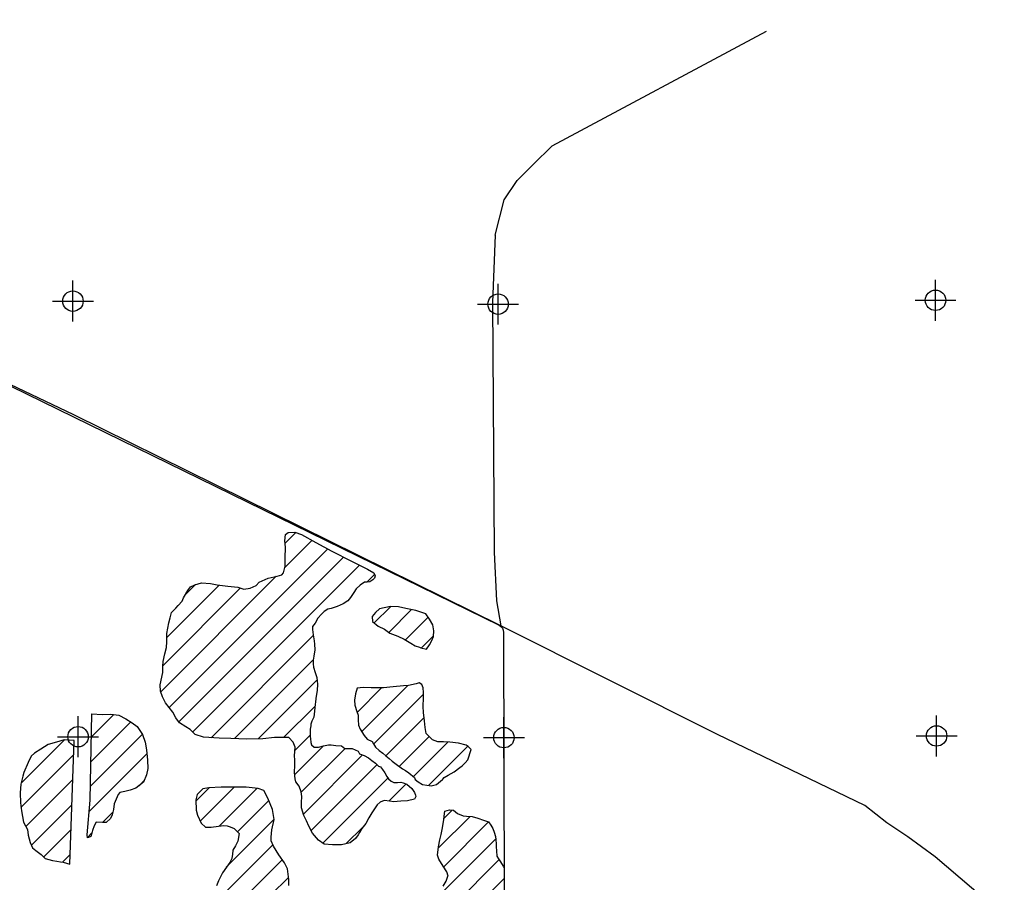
# Model space of a CAD drawing. Extents: x 164148 to 384280, y 737816 to 848299.
# Tile 38 of 41: x 277655 to 289685, y 806285 to 816821. Entities that reach past the tile are written whole.
import ezdxf

# ---------------------------------------------------------------- set-up
doc = ezdxf.new("R2010")
doc.units = 0
doc.header["$LTSCALE"] = 1200
doc.header["$PDMODE"] = 34
doc.header["$PDSIZE"] = 250
doc.layers.get('0').update_dxf_attribs({"linetype": 'CONTINUOUS'})
for name, color, linetype in [('MAJROADS', 9, 'CONTINUOUS'), ('SEC', 2, 'CONTINUOUS'), ('WETDBA', 11, 'CONTINUOUS'), ('WETFILL', 12, 'CONTINUOUS'), ('WSHEDS', 3, 'CONTINUOUS')]:
    doc.layers.add(name, color=color, linetype=linetype)

# ---------------------------------------------------------------- blocks, each defined once
blk = doc.blocks.new('*X')
at = {"color": 0}
for p, q in [((280896, 810425), (281029, 810558)), ((280894, 810129), (281228, 810462)), ((279481, 808421), (281418, 810358)), ((279599, 808244), (281611, 810256)), ((279770, 808121), (281807, 810158)), ((281895, 809951), (281990, 810046)), ((279379, 808613), (280788, 810023)), ((279453, 809276), (280091, 809915)), ((279673, 809791), (279804, 809922)), ((279406, 808935), (280351, 809880)), ((281987, 809454), (282184, 809651)), ((282165, 809338), (282443, 809616)), ((282367, 809245), (282645, 809523)), ((279995, 808051), (281241, 809298)), ((282563, 809147), (282711, 809294)), ((280278, 808040), (281241, 809003)), ((280570, 808037), (281288, 808756)), ((281778, 808361), (282075, 808659)), ((281836, 808125), (282399, 808688)), ((281980, 807975), (282589, 808584)), ((280879, 808052), (281261, 808434)), ((278523, 807757), (279011, 808245)), ((278528, 808057), (278805, 808334)), ((282129, 807829), (282596, 808296)), ((277672, 807495), (278202, 808025)), ((278517, 807457), (279154, 808094)), ((281017, 807895), (281204, 808082)), ((282293, 807699), (282658, 808064)), ((282465, 807577), (282885, 807997)), ((281016, 807600), (281366, 807950)), ((281095, 807384), (281632, 807921)), ((282651, 807468), (283129, 807946)), ((277670, 807199), (278315, 807844)), ((278502, 807148), (279208, 807853)), ((281123, 807117), (281845, 807840)), ((281217, 806917), (282020, 807721)), ((277731, 806965), (278304, 807539)), ((279113, 807464), (279176, 807527)), ((281358, 806763), (282152, 807558)), ((279807, 807275), (279970, 807438)), ((279860, 807033), (280274, 807447)), ((280093, 806971), (280555, 807433)), ((282167, 807278), (282375, 807486)), ((280317, 806901), (280700, 807284)), ((277797, 806737), (278293, 807233)), ((278665, 807016), (278792, 807143)), ((282837, 807064), (282939, 807167)), ((280179, 806468), (280761, 807050)), ((282769, 806703), (283157, 807090)), ((277947, 806593), (278283, 806928)), ((281645, 806757), (281843, 806954)), ((282835, 806474), (283383, 807022)), ((278483, 806834), (278538, 806889)), ((281747, 805091), (283472, 806816)), ((280168, 806163), (280748, 806743)), ((278179, 806530), (278272, 806623)), ((280416, 806117), (280861, 806561)), ((281938, 804988), (283510, 806560)), ((280725, 806130), (280939, 806345)), ((282048, 804803), (283575, 806330))]:
    blk.add_line(p, q, dxfattribs=at)

msp = doc.modelspace()

# ---------------------------------------------------------------- linework, layer by layer
at = {"layer": 'MAJROADS', "color": 0}
for points in [[(290340, 805318), (288841, 806595), (288508, 806840), (288249, 807010), (287983, 807221), (286179, 808089), (283533, 809416), (278315, 811994), (275310, 813424), (273089, 814563), (268297, 816869), (266978, 817549), (262361, 819804), (259297, 821327), (258814, 821615), (258631, 821801), (258373, 822113), (257075, 823363), (256418, 824029), (251851, 828412), (251053, 829247), (248773, 831376)], [(286776, 816678), (284156, 815278)], [(283466, 814188), (283575, 814622), (283733, 814859), (283931, 815057), (284156, 815278)], [(283466, 814188), (283433, 813367), (283451, 810317), (283481, 809721), (283533, 809416)]]:
    msp.add_lwpolyline(points, dxfattribs=at)
at = {"layer": 'SEC', "color": 0}
for p in [(288845, 813394), (278305, 813384), (283500, 813347), (278368, 808063), (283571, 808052), (288858, 808073)]:
    msp.add_point(p, dxfattribs=at)
at = {"layer": 'WETDBA', "color": 0}
for p, q in [((282003, 809582), (281962, 809533)), ((282051, 809625), (282003, 809582)), ((282187, 809652), (282051, 809625)), ((282284, 809649), (282187, 809652)), ((282371, 809631), (282284, 809649)), ((282496, 809605), (282371, 809631)), ((282617, 809565), (282496, 809605)), ((282661, 809499), (282617, 809565)), ((281962, 809533), (281967, 809470)), ((281967, 809470), (282034, 809415)), ((282703, 809430), (282661, 809499)), ((282715, 809357), (282703, 809430)), ((282034, 809415), (282111, 809375)), ((282111, 809375), (282178, 809330)), ((282178, 809330), (282275, 809292)), ((282710, 809287), (282715, 809357)), ((282275, 809292), (282352, 809254)), ((282352, 809254), (282432, 809206)), ((282432, 809206), (282486, 809174)), ((282661, 809184), (282692, 809237)), ((282692, 809237), (282710, 809287)), ((282486, 809174), (282541, 809156)), ((282541, 809156), (282557, 809148)), ((282557, 809148), (282625, 809133)), ((282625, 809133), (282661, 809184)), ((282498, 808711), (282405, 808689)), ((282535, 808720), (282498, 808711)), ((282567, 808702), (282535, 808720)), ((281759, 808589), (281746, 808508)), ((281780, 808655), (281759, 808589)), ((281851, 808665), (281780, 808655)), ((281948, 808662), (281851, 808665)), ((282098, 808659), (281948, 808662)), ((282216, 808671), (282098, 808659)), ((282344, 808685), (282216, 808671)), ((282405, 808689), (282344, 808685)), ((282584, 808662), (282567, 808702)), ((282589, 808604), (282584, 808662)), ((282590, 808538), (282589, 808604)), ((281746, 808508), (281748, 808449)), ((282586, 808431), (282590, 808538)), ((281748, 808449), (281773, 808373)), ((281773, 808373), (281792, 808325)), ((282587, 808358), (282586, 808431)), ((282601, 808258), (282587, 808358)), ((281792, 808325), (281791, 808271)), ((281791, 808271), (281793, 808206)), ((282610, 808176), (282601, 808258)), ((281793, 808206), (281816, 808157)), ((281816, 808157), (281865, 808078)), ((282620, 808101), (282610, 808176)), ((281865, 808078), (281900, 808033)), ((281900, 808033), (281961, 808003)), ((281961, 808003), (281979, 807977)), ((282699, 808024), (282620, 808101)), ((282765, 807999), (282699, 808024)), ((282831, 808000), (282765, 807999)), ((282909, 807995), (282831, 808000)), ((283018, 807985), (282909, 807995)), ((283110, 807960), (283018, 807985)), ((281979, 807977), (282002, 807936)), ((282002, 807936), (282048, 807896)), ((282048, 807896), (282091, 807861)), ((283133, 807943), (283110, 807960)), ((283130, 807779), (283171, 807908)), ((283171, 807908), (283133, 807943)), ((282091, 807861), (282128, 807830)), ((282128, 807830), (282170, 807798)), ((282170, 807798), (282204, 807766)), ((282204, 807766), (282254, 807728)), ((283062, 807708), (283099, 807744)), ((283099, 807744), (283130, 807779)), ((282254, 807728), (282330, 807672)), ((282330, 807672), (282369, 807649)), ((282369, 807649), (282409, 807622)), ((282891, 807592), (282962, 807633)), ((282962, 807633), (283031, 807687)), ((283031, 807687), (283062, 807708)), ((282409, 807622), (282480, 807565)), ((282480, 807565), (282488, 807539)), ((282488, 807539), (282525, 807511)), ((282525, 807511), (282575, 807478)), ((282747, 807479), (282820, 807540)), ((282820, 807540), (282823, 807543)), ((282823, 807543), (282843, 807567)), ((282843, 807567), (282891, 807592)), ((282575, 807478), (282683, 807464)), ((282683, 807464), (282747, 807479))]:
    msp.add_line(p, q, dxfattribs=at)
for points in [[(281209, 808032), (281212, 808002), (281213, 807992), (281220, 807965), (281252, 807936), (281301, 807935), (281306, 807934), (281367, 807950), (281426, 807964), (281461, 807965), (281516, 807957), (281585, 807952), (281629, 807921), (281717, 807918), (281789, 807887), (281808, 807854), (281864, 807833), (281918, 807805), (281959, 807771), (282002, 807739), (282038, 807703), (282065, 807694), (282087, 807664), (282118, 807624), (282141, 807577), (282159, 807547), (282192, 807519), (282228, 807506), (282271, 807502), (282310, 807509), (282341, 807499), (282384, 807483), (282444, 807430), (282478, 807380), (282491, 807348), (282493, 807333), (282477, 807301), (282393, 807282), (282311, 807274), (282224, 807269), (282179, 807277), (282109, 807285), (282058, 807264), (282021, 807230), (281956, 807133), (281919, 807073), (281885, 807002), (281834, 806944), (281806, 806893), (281792, 806864), (281757, 806819), (281693, 806768), (281587, 806742), (281478, 806742), (281375, 806750), (281307, 806801), (281234, 806887), (281187, 806970), (281161, 807037), (281127, 807101), (281099, 807195), (281099, 807259), (281101, 807333), (281095, 807389), (281069, 807458), (281027, 807511), (281021, 807550), (281013, 807626), (281018, 807717), (281016, 807781), (281013, 807831), (281019, 807937), (280996, 807998), (280944, 808052), (280767, 808052), (280624, 808038), (280431, 808035), (280233, 808041), (280090, 808045), (279899, 808057), (279800, 808091), (279738, 808151), (279685, 808185), (279607, 808233), (279563, 808295), (279526, 808363), (279438, 808477), (279398, 808549), (279376, 808621), (279372, 808697), (279402, 808846), (279405, 808920), (279405, 808922), (279409, 808981), (279428, 809076), (279449, 809153), (279453, 809222), (279453, 809324), (279464, 809391), (279478, 809453), (279492, 809515), (279511, 809579), (279563, 809634), (279592, 809666), (279639, 809717), (279655, 809758), (279707, 809851), (279740, 809893), (279793, 809918), (279877, 809943), (279984, 809935), (280069, 809918), (280196, 809901), (280318, 809890), (280393, 809867), (280469, 809876), (280542, 809910), (280581, 809949), (280690, 809999), (280802, 810026), (280856, 810039), (280879, 810066), (280899, 810148), (280899, 810243), (280901, 810378), (280893, 810454), (280904, 810532), (280934, 810557), (281018, 810562), (281097, 810534), (281275, 810437), (281470, 810329), (281708, 810206), (281906, 810109), (281982, 810063), (281997, 810028), (281990, 810001), (281970, 809979), (281934, 809954), (281902, 809951), (281868, 809950), (281816, 809913), (281767, 809868), (281736, 809823), (281698, 809764), (281665, 809724), (281608, 809686), (281606, 809685), (281532, 809654), (281461, 809629), (281420, 809623), (281375, 809594), (281344, 809561), (281299, 809513), (281266, 809450), (281234, 809410), (281232, 809374), (281239, 809309), (281251, 809234), (281257, 809192), (281259, 809124), (281249, 809048), (281240, 808998), (281240, 808952), (281246, 808912), (281266, 808848), (281286, 808787), (281292, 808707), (281291, 808626), (281273, 808533), (281272, 808527), (281260, 808422), (281258, 808375), (281247, 808302), (281225, 808254), (281211, 808216), (281210, 808195), (281205, 808155), (281205, 808115), (281204, 808071)], [(278479, 806864), (278514, 807289), (278526, 807928), (278534, 808341), (278663, 808335), (278765, 808340), (278867, 808326), (278953, 808283), (279030, 808232), (279089, 808187), (279157, 808091), (279187, 807997), (279202, 807905), (279216, 807775), (279219, 807673), (279203, 807596), (279168, 807507), (279074, 807433), (279003, 807410), (278941, 807396), (278877, 807381), (278856, 807357), (278808, 807245), (278800, 807175), (278784, 807110), (278765, 807063), (278712, 807015), (278668, 807016), (278591, 807019), (278563, 806976), (278544, 806919), (278538, 806887), (278523, 806846), (278514, 806839), (278484, 806830)], [(278268, 806506), (278321, 808018), (278199, 808025), (278104, 807998), (278002, 807968), (277914, 807911), (277837, 807861), (277794, 807825), (277757, 807747), (277704, 807628), (277693, 807583), (277669, 807485), (277659, 807379), (277663, 807254), (277676, 807157), (277702, 807020), (277751, 806929), (277758, 806861), (277781, 806772), (277813, 806705), (277853, 806675), (277915, 806625), (277965, 806576), (278057, 806550), (278109, 806542), (278154, 806534), (278187, 806529)]]:
    msp.add_lwpolyline(points, close=True, dxfattribs=at)
for points in [[(280943, 806247), (280942, 806318), (280927, 806450), (280890, 806522), (280819, 806619), (280757, 806725), (280726, 806791), (280726, 806837), (280734, 806927), (280762, 807053), (280744, 807174), (280688, 807312), (280637, 807405), (280567, 807432), (280421, 807446), (280263, 807447), (280116, 807446), (279966, 807437), (279894, 807428), (279825, 807358), (279807, 807292), (279812, 807167), (279827, 807105), (279871, 807009), (279924, 806959), (279995, 806960), (280143, 806977), (280188, 806976), (280225, 806964), (280275, 806944), (280335, 806883), (280319, 806786), (280292, 806730), (280260, 806678), (280253, 806625), (280250, 806603), (280247, 806574), (280223, 806525), (280180, 806469), (280132, 806401), (280099, 806335), (280083, 806303), (280061, 806241)], [(282829, 806239), (282865, 806300), (282886, 806358), (282889, 806361), (282874, 806414), (282830, 806481), (282777, 806566), (282760, 806616), (282771, 806720), (282789, 806802), (282805, 806868), (282822, 806949), (282835, 807051), (282845, 807126), (282848, 807155), (282908, 807171), (282956, 807165), (283002, 807124), (283073, 807095), (283112, 807092), (283184, 807089), (283253, 807068), (283323, 807045), (283382, 807023), (283413, 806983), (283437, 806944), (283453, 806898), (283468, 806845), (283473, 806807), (283476, 806750), (283476, 806719), (283479, 806670), (283486, 806606), (283503, 806570), (283528, 806534), (283564, 806483), (283575, 806456)]]:
    msp.add_lwpolyline(points, dxfattribs=at)
at = {"layer": 'WETFILL', "color": 0}
msp.add_lwpolyline([(283575, 806456), (283563, 803700)], dxfattribs=at)
at = {"layer": 'WSHEDS', "color": 0}
msp.add_lwpolyline([(267069, 817502), (268296, 816870, 0.005293), (268298, 816869), (283512, 809426, -0.285744), (283568, 809337), (283584, 802882, 0.414214), (283685, 802782), (288855, 802795, -0.000809), (288855, 802795), (291171, 802793)], format="xyb", dxfattribs=at)

# ---------------------------------------------------------------- block references
at = {"layer": 'WETDBA', "color": 0}
msp.add_blockref('*X', (0, 0), dxfattribs=at)
msp.add_blockref('*X', (0, 0), dxfattribs=at)
at = {"layer": 'WETFILL', "color": 0}
msp.add_blockref('*X', (0, 0), dxfattribs=at)
msp.add_blockref('*X', (0, 0), dxfattribs=at)
msp.add_blockref('*X', (0, 0), dxfattribs=at)
msp.add_blockref('*X', (0, 0), dxfattribs=at)
msp.add_blockref('*X', (0, 0), dxfattribs=at)
msp.add_blockref('*X', (0, 0), dxfattribs=at)
msp.add_blockref('*X', (0, 0), dxfattribs=at)
msp.add_blockref('*X', (0, 0), dxfattribs=at)
msp.add_blockref('*X', (0, 0), dxfattribs=at)
msp.add_blockref('*X', (0, 0), dxfattribs=at)
msp.add_blockref('*X', (0, 0), dxfattribs=at)
msp.add_blockref('*X', (0, 0), dxfattribs=at)
msp.add_blockref('*X', (0, 0), dxfattribs=at)
msp.add_blockref('*X', (0, 0), dxfattribs=at)
msp.add_blockref('*X', (0, 0), dxfattribs=at)
msp.add_blockref('*X', (0, 0), dxfattribs=at)
msp.add_blockref('*X', (0, 0), dxfattribs=at)
msp.add_blockref('*X', (0, 0), dxfattribs=at)
msp.add_blockref('*X', (0, 0), dxfattribs=at)
msp.add_blockref('*X', (0, 0), dxfattribs=at)
msp.add_blockref('*X', (0, 0), dxfattribs=at)
msp.add_blockref('*X', (0, 0), dxfattribs=at)
msp.add_blockref('*X', (0, 0), dxfattribs=at)
msp.add_blockref('*X', (0, 0), dxfattribs=at)
msp.add_blockref('*X', (0, 0), dxfattribs=at)
msp.add_blockref('*X', (0, 0), dxfattribs=at)
msp.add_blockref('*X', (0, 0), dxfattribs=at)
msp.add_blockref('*X', (0, 0), dxfattribs=at)
msp.add_blockref('*X', (0, 0), dxfattribs=at)
msp.add_blockref('*X', (0, 0), dxfattribs=at)
msp.add_blockref('*X', (0, 0), dxfattribs=at)
msp.add_blockref('*X', (0, 0), dxfattribs=at)
msp.add_blockref('*X', (0, 0), dxfattribs=at)
msp.add_blockref('*X', (0, 0), dxfattribs=at)
msp.add_blockref('*X', (0, 0), dxfattribs=at)
msp.add_blockref('*X', (0, 0), dxfattribs=at)
msp.add_blockref('*X', (0, 0), dxfattribs=at)
msp.add_blockref('*X', (0, 0), dxfattribs=at)
msp.add_blockref('*X', (0, 0), dxfattribs=at)
msp.add_blockref('*X', (0, 0), dxfattribs=at)
msp.add_blockref('*X', (0, 0), dxfattribs=at)
msp.add_blockref('*X', (0, 0), dxfattribs=at)
msp.add_blockref('*X', (0, 0), dxfattribs=at)
msp.add_blockref('*X', (0, 0), dxfattribs=at)
msp.add_blockref('*X', (0, 0), dxfattribs=at)
msp.add_blockref('*X', (0, 0), dxfattribs=at)
msp.add_blockref('*X', (0, 0), dxfattribs=at)
msp.add_blockref('*X', (0, 0), dxfattribs=at)
msp.add_blockref('*X', (0, 0), dxfattribs=at)
msp.add_blockref('*X', (0, 0), dxfattribs=at)
msp.add_blockref('*X', (0, 0), dxfattribs=at)

doc.saveas('drawing.dxf')
